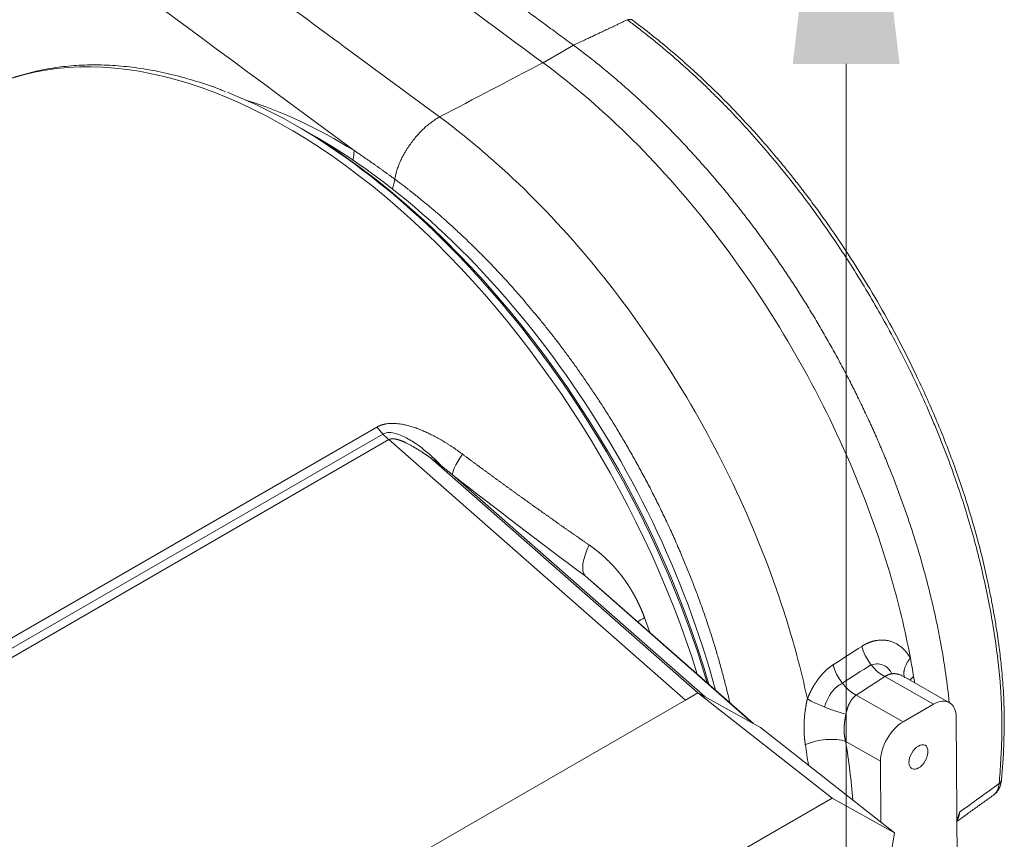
# Model space of a CAD drawing. Header units: millimetres. Extents: x -170 to 6906, y -2212 to 4257.
# Tile 78 of 256: x 2423 to 2435, y 1633 to 1644. Entities that reach past the tile are written whole.
import ezdxf

# ---------------------------------------------------------------- set-up
doc = ezdxf.new("R2010")
doc.units = ezdxf.units.MM
doc.layers.add('1轮廓实线层', color=7, linetype='Continuous', lineweight=18)
doc.layers.add('7标注层', color=4, linetype='Continuous', lineweight=13)

msp = doc.modelspace()

# ---------------------------------------------------------------- linework, layer by layer
at = {"layer": '1轮廓实线层', "color": 0}
for p, q in [((2429.844, 1643.272), (2429.447, 1643.042)), ((2433.423, 1621.655), (2433.423, 1643.027)), ((2426.474, 1642.065), (2426.234, 1642.203)), ((2419.355, 1633.695), (2427.266, 1638.263)), ((2419.432, 1633.605), (2427.343, 1638.172)), ((2427.424, 1638.098), (2419.513, 1633.53)), ((2431.313, 1634.683), (2427.424, 1638.098)), ((2427.969, 1637.859), (2431.477, 1634.778)), ((2428.257, 1637.637), (2431.571, 1634.727)), ((2432.195, 1634.38), (2429.998, 1636.31)), ((2432.207, 1634.374), (2430.094, 1636.229)), ((2434.568, 1634.627), (2433.931, 1634.99)), ((2434.779, 1634.648), (2434.169, 1634.995)), ((2431.478, 1634.779), (2431.313, 1634.683)), ((2432.297, 1634.324), (2431.478, 1634.779)), ((2433.24, 1633.397), (2431.478, 1634.779)), ((2433.555, 1634.748), (2434.17, 1634.397)), ((2423.69, 1630.282), (2431.313, 1634.683)), ((2434.568, 1634.627), (2434.17, 1634.397)), ((2434.884, 1631.689), (2434.868, 1634.454)), ((2434.059, 1632.942), (2432.297, 1634.324)), ((2433.874, 1633.879), (2433.417, 1634.14)), ((2433.874, 1633.879), (2433.878, 1633.084)), ((2433.24, 1633.397), (2425.285, 1628.804)), ((2434.059, 1632.942), (2433.24, 1633.397)), ((2433.529, 1629.835), (2434.059, 1632.942))]:
    msp.add_line(p, q, dxfattribs=at)
for centre, major_axis, ratio, start_param, end_param in [((2426.093, 1635.415), (4.148, -7.185), 0.57735, 1.197062, 3.076814), ((2426.234, 1635.496), (-4.107, 7.114), 0.57735, 5.320304, 5.658713), ((2426.772, 1635.807), (-3.797, 6.576), 0.57735, 5.461548, 5.725588), ((2426.175, 1635.463), (-4.148, 7.185), 0.57735, 4.317139, 5.492874), ((2426.474, 1635.635), (-3.938, 6.82), 0.57735, 4.276117, 5.497706), ((2426.469, 1641.604), (-0.37, -0.598), 0.556053, 2.160359, 2.373669), ((2426.234, 1635.496), (-4.107, 7.114), 0.57735, 4.3093, 5.320304), ((2427.006, 1641.242), (-0.417, -0.566), 0.493451, 2.160877, 2.387981), ((2427.529, 1638.598), (0.352, -0.609), 0.57735, 4.940934, 5.285594), ((2428.694, 1638.184), (-0.433, -0.554), 0.124363, 5.327429, 6.194389), ((2430.167, 1637.473), (7.803, -5.877), 0.105698, 4.545343, 4.770225), ((2430.435, 1636.857), (-0.42, -0.564), 0.368408, 5.220546, 6.188395), ((2431.205, 1635.809), (-0.658, -0.247), 0.18767, 5.346321, 5.547216), ((2433.929, 1635.336), (0.228, -0.355), 0.608452, 4.202076, 5.475377), ((2433.553, 1635.093), (0.228, -0.355), 0.608188, 4.201307, 5.475643), ((2434.646, 1634.922), (-0.416, -0.068), 0.448009, 5.581887, 5.825457), ((2434.57, 1634.281), (0.209, 0.367), 0.581089, 5.494517, 7.065314), ((2433.216, 1634.634), (0.395, -0.148), 0.159493, 3.904052, 5.315166), ((2434.172, 1634.052), (0.209, 0.367), 0.581089, 0.782128, 2.352925), ((2433.119, 1633.968), (0.416, 0.067), 0.449397, 0.70271, 2.08489), ((2435.321, 1633.649), (0.14, -0.013), 0.645345, 5.662418, 6.283624)]:
    msp.add_ellipse(centre, major_axis=major_axis, ratio=ratio, start_param=start_param, end_param=end_param, dxfattribs=at)
msp.add_ellipse((2434.372, 1633.936), major_axis=(0.087, 0.153), ratio=0.581089, dxfattribs=at)
for points, knots in [([(2407.19, 1660.617), (2409.059, 1659.095), (2411.856, 1656.864), (2415.599, 1653.953), (2418.416, 1651.795), (2420.773, 1650.012), (2422.666, 1648.592), (2424.091, 1647.528), (2425.52, 1646.466), (2426.715, 1645.58), (2427.674, 1644.871), (2428.275, 1644.427), (2428.757, 1644.072), (2429.119, 1643.805), (2429.421, 1643.583), (2429.633, 1643.427), (2429.753, 1643.339), (2429.816, 1643.292), (2429.844, 1643.272)], [0, 0, 0, 0, 0.25, 0.375, 0.5, 0.625, 0.6875, 0.75, 0.8125, 0.875, 0.90625, 0.9375, 0.953125, 0.96875, 0.984375, 0.992187, 0.996094, 1, 1, 1, 1]), ([(2429.446, 1643.042), (2428.972, 1643.391), (2428.499, 1643.74), (2427.788, 1644.264), (2427.551, 1644.439), (2427.077, 1644.789), (2426.841, 1644.964), (2426.13, 1645.489), (2425.657, 1645.84), (2424.71, 1646.543), (2424.236, 1646.895), (2422.816, 1647.953), (2421.87, 1648.66), (2420.451, 1649.727), (2419.978, 1650.084), (2419.033, 1650.799), (2418.56, 1651.157), (2417.616, 1651.876), (2417.144, 1652.237), (2416.2, 1652.96), (2415.728, 1653.323), (2414.785, 1654.051), (2414.313, 1654.416), (2413.37, 1655.149), (2412.899, 1655.517), (2411.957, 1656.254), (2411.486, 1656.625), (2410.545, 1657.368), (2410.074, 1657.742), (2409.135, 1658.492), (2408.666, 1658.868), (2407.963, 1659.436), (2407.729, 1659.626), (2407.377, 1659.911), (2407.26, 1660.006), (2407.026, 1660.196), (2406.909, 1660.292), (2406.791, 1660.387)], [0, 0, 0, 0, 0.0625, 0.0625, 0.09375, 0.09375, 0.125, 0.125, 0.1875, 0.1875, 0.25, 0.25, 0.375, 0.375, 0.4375, 0.4375, 0.5, 0.5, 0.5625, 0.5625, 0.625, 0.625, 0.6875, 0.6875, 0.75, 0.75, 0.8125, 0.8125, 0.875, 0.875, 0.9375, 0.9375, 0.96875, 0.96875, 0.984375, 0.984375, 1, 1, 1, 1]), ([(2421.049, 1647.548), (2421.377, 1647.303), (2421.705, 1647.058), (2423.345, 1645.835), (2424.657, 1644.861), (2426.676, 1643.37), (2427.383, 1642.85), (2428.089, 1642.33)], [0, 0, 0, 0, 0.139842, 0.139842, 0.699215, 0.699215, 1, 1, 1, 1]), ([(2429.844, 1643.272), (2429.87, 1643.283), (2429.918, 1643.306), (2429.987, 1643.338), (2430.049, 1643.367), (2430.105, 1643.393), (2430.154, 1643.416), (2430.201, 1643.438), (2430.246, 1643.46), (2430.294, 1643.482), (2430.339, 1643.504), (2430.384, 1643.525), (2430.427, 1643.546), (2430.469, 1643.566), (2430.51, 1643.585), (2430.537, 1643.598), (2430.55, 1643.605)], [0, 0, 0, 0, 0.106508, 0.203746, 0.291712, 0.370408, 0.439834, 0.499988, 0.568408, 0.635136, 0.700174, 0.76352, 0.825176, 0.885141, 0.943416, 1, 1, 1, 1]), ([(2430.55, 1643.605), (2430.561, 1643.596), (2430.572, 1643.588), (2430.595, 1643.571), (2430.629, 1643.546), (2430.707, 1643.487), (2430.863, 1643.365), (2431.174, 1643.11), (2431.438, 1642.87), (2431.656, 1642.659), (2431.7, 1642.616), (2431.786, 1642.529), (2431.829, 1642.486), (2431.957, 1642.354), (2432.041, 1642.264), (2432.29, 1641.99), (2432.452, 1641.801), (2432.768, 1641.41), (2432.922, 1641.209), (2433.146, 1640.896), (2433.219, 1640.79), (2433.328, 1640.629), (2433.364, 1640.575), (2433.435, 1640.466), (2433.47, 1640.412), (2433.643, 1640.139), (2433.775, 1639.918), (2434.026, 1639.469), (2434.145, 1639.242), (2434.37, 1638.781), (2434.476, 1638.547), (2434.6, 1638.252), (2434.625, 1638.193), (2434.672, 1638.074), (2434.696, 1638.015), (2434.764, 1637.838), (2434.807, 1637.721), (2434.931, 1637.368), (2435.006, 1637.133), (2435.138, 1636.665), (2435.196, 1636.432), (2435.272, 1636.084), (2435.295, 1635.968), (2435.337, 1635.737), (2435.356, 1635.622), (2435.408, 1635.283), (2435.433, 1635.062), (2435.456, 1634.735), (2435.461, 1634.627), (2435.467, 1634.413), (2435.467, 1634.306), (2435.463, 1634.096), (2435.458, 1633.992), (2435.446, 1633.786), (2435.439, 1633.686), (2435.43, 1633.586)], [0, 0, 0, 0, 0.003906, 0.003906, 0.007813, 0.015625, 0.03125, 0.0625, 0.125, 0.125, 0.140625, 0.140625, 0.15625, 0.15625, 0.1875, 0.1875, 0.25, 0.25, 0.3125, 0.3125, 0.34375, 0.34375, 0.359375, 0.359375, 0.375, 0.375, 0.4375, 0.4375, 0.5, 0.5, 0.5625, 0.5625, 0.578125, 0.578125, 0.59375, 0.59375, 0.625, 0.625, 0.6875, 0.6875, 0.75, 0.75, 0.78125, 0.78125, 0.8125, 0.8125, 0.875, 0.875, 0.90625, 0.90625, 0.9375, 0.9375, 0.96875, 0.96875, 1, 1, 1, 1]), ([(2430.613, 1643.604), (2430.611, 1643.605), (2430.609, 1643.606), (2430.604, 1643.608), (2430.6, 1643.61), (2430.592, 1643.611), (2430.587, 1643.611), (2430.578, 1643.61), (2430.573, 1643.609), (2430.564, 1643.606), (2430.559, 1643.604), (2430.554, 1643.602)], [0, 0, 0, 0, 0.108357, 0.108357, 0.331268, 0.331268, 0.554178, 0.554178, 0.777089, 0.777089, 1, 1, 1, 1]), ([(2435.461, 1633.637), (2435.475, 1633.783), (2435.493, 1634.061), (2435.5, 1634.469), (2435.487, 1634.821), (2435.462, 1635.115), (2435.435, 1635.348), (2435.407, 1635.545), (2435.376, 1635.74), (2435.335, 1635.968), (2435.281, 1636.238), (2435.188, 1636.645), (2435.045, 1637.167), (2434.838, 1637.78), (2434.605, 1638.372), (2434.362, 1638.911), (2434.115, 1639.405), (2433.866, 1639.857), (2433.595, 1640.309), (2433.308, 1640.748), (2433.064, 1641.092), (2432.878, 1641.34), (2432.752, 1641.502), (2432.63, 1641.655), (2432.491, 1641.822), (2432.316, 1642.027), (2432.088, 1642.28), (2431.803, 1642.577), (2431.46, 1642.908), (2431.057, 1643.262), (2430.768, 1643.49), (2430.613, 1643.604)], [0, 0, 0, 0, 0.04624, 0.086281, 0.120247, 0.148155, 0.170032, 0.185876, 0.203328, 0.224126, 0.248651, 0.276796, 0.334005, 0.388232, 0.440445, 0.492367, 0.533657, 0.575404, 0.618195, 0.662212, 0.703454, 0.721829, 0.738741, 0.754208, 0.770629, 0.793124, 0.821911, 0.857117, 0.898776, 0.94638, 1, 1, 1, 1]), ([(2429.844, 1643.272), (2429.894, 1643.235), (2429.994, 1643.16), (2430.143, 1643.043), (2430.242, 1642.963), (2430.34, 1642.881), (2430.389, 1642.84), (2430.487, 1642.755), (2430.536, 1642.712), (2430.609, 1642.647), (2430.633, 1642.625), (2430.682, 1642.581), (2430.706, 1642.559), (2430.778, 1642.491), (2430.874, 1642.401), (2430.969, 1642.308), (2431.063, 1642.215), (2431.157, 1642.12), (2431.296, 1641.974), (2431.388, 1641.875), (2431.479, 1641.775), (2431.524, 1641.725), (2431.659, 1641.571), (2431.748, 1641.467), (2431.88, 1641.307), (2431.924, 1641.253), (2432.011, 1641.144), (2432.054, 1641.089), (2432.14, 1640.978), (2432.225, 1640.866), (2432.349, 1640.697), (2432.431, 1640.583), (2432.511, 1640.468), (2432.551, 1640.41), (2432.63, 1640.294), (2432.708, 1640.177), (2432.822, 1640), (2432.897, 1639.881), (2432.952, 1639.791), (2432.97, 1639.761), (2433.007, 1639.701), (2433.025, 1639.67), (2433.079, 1639.579), (2433.114, 1639.519), (2433.184, 1639.396), (2433.219, 1639.335), (2433.288, 1639.211), (2433.321, 1639.149), (2433.388, 1639.024), (2433.421, 1638.961), (2433.47, 1638.867), (2433.494, 1638.819), (2433.518, 1638.772), (2433.534, 1638.74), (2433.542, 1638.724), (2433.582, 1638.644), (2433.644, 1638.517), (2433.703, 1638.389), (2433.762, 1638.262), (2433.791, 1638.198), (2433.847, 1638.07), (2433.902, 1637.942), (2433.955, 1637.814), (2434.032, 1637.622), (2434.082, 1637.493), (2434.176, 1637.237), (2434.221, 1637.108), (2434.285, 1636.915), (2434.306, 1636.85), (2434.346, 1636.721), (2434.366, 1636.657), (2434.404, 1636.528), (2434.422, 1636.463), (2434.449, 1636.366), (2434.463, 1636.318), (2434.475, 1636.269), (2434.484, 1636.237), (2434.488, 1636.221), (2434.509, 1636.14), (2434.525, 1636.076), (2434.556, 1635.948), (2434.571, 1635.884), (2434.599, 1635.756), (2434.626, 1635.63), (2434.65, 1635.504), (2434.685, 1635.316), (2434.705, 1635.191), (2434.741, 1634.945), (2434.757, 1634.822), (2434.771, 1634.684), (2434.773, 1634.667), (2434.775, 1634.651)], [0, 0, 0, 0, 0.019891, 0.039782, 0.059673, 0.059673, 0.079564, 0.079564, 0.099455, 0.099455, 0.1094, 0.1094, 0.119346, 0.119346, 0.139237, 0.159128, 0.159128, 0.179019, 0.19891, 0.218801, 0.218801, 0.238692, 0.238692, 0.278474, 0.278474, 0.298365, 0.298365, 0.318256, 0.318256, 0.338147, 0.358038, 0.377929, 0.377929, 0.39782, 0.39782, 0.417711, 0.437602, 0.457493, 0.457493, 0.467438, 0.467438, 0.477384, 0.477384, 0.497275, 0.497275, 0.517166, 0.517166, 0.537057, 0.537057, 0.556948, 0.556948, 0.566893, 0.571866, 0.571866, 0.576839, 0.576839, 0.59673, 0.616621, 0.616621, 0.636512, 0.636512, 0.656403, 0.676294, 0.676294, 0.716076, 0.716076, 0.755858, 0.755858, 0.775749, 0.775749, 0.79564, 0.79564, 0.815531, 0.815531, 0.825476, 0.830449, 0.830449, 0.835422, 0.835422, 0.855313, 0.855313, 0.875204, 0.875204, 0.895095, 0.914986, 0.914986, 0.954768, 0.954768, 0.99455, 0.99455, 1, 1, 1, 1]), ([(2425.28, 1642.663), (2425.257, 1642.672), (2425.13, 1642.724), (2424.899, 1642.8), (2424.588, 1642.887), (2424.282, 1642.952), (2423.98, 1642.994), (2423.685, 1643.015), (2423.396, 1643.014), (2423.115, 1642.99), (2422.843, 1642.945), (2422.581, 1642.878), (2422.38, 1642.811), (2422.271, 1642.761), (2422.241, 1642.747)], [0, 0, 0, 0, 0.020649, 0.116278, 0.211821, 0.307224, 0.402423, 0.497346, 0.591926, 0.686104, 0.779843, 0.873139, 0.966026, 1, 1, 1, 1]), ([(2434.266, 1635.232), (2434.198, 1635.595), (2433.985, 1636.477), (2433.467, 1637.891), (2432.687, 1639.409), (2431.73, 1640.822), (2430.636, 1642.067), (2429.847, 1642.747), (2429.446, 1643.042)], [0, 0, 0, 0, 0.12612, 0.300907, 0.475694, 0.650481, 0.825268, 1, 1, 1, 1]), ([(2428.089, 1642.33), (2428.492, 1642.033), (2429.287, 1641.349), (2430.392, 1640.095), (2431.361, 1638.668), (2432.153, 1637.132), (2432.647, 1635.788), (2432.853, 1634.981), (2432.914, 1634.698)], [0, 0, 0, 0, 0.180162, 0.360325, 0.540487, 0.72065, 0.900812, 1, 1, 1, 1]), ([(2426.966, 1641.891), (2426.972, 1641.887), (2426.983, 1641.88), (2426.996, 1641.871), (2427.006, 1641.864), (2427.013, 1641.859), (2427.022, 1641.853), (2427.037, 1641.843), (2427.056, 1641.83), (2427.078, 1641.815), (2427.115, 1641.789), (2427.167, 1641.753), (2427.222, 1641.715), (2427.264, 1641.685), (2427.294, 1641.664), (2427.323, 1641.643), (2427.353, 1641.621), (2427.383, 1641.6), (2427.412, 1641.579), (2427.442, 1641.557), (2427.471, 1641.536), (2427.491, 1641.521), (2427.501, 1641.514)], [0, 0, 0, 0, 0.031376, 0.062495, 0.071741, 0.085239, 0.102989, 0.124992, 0.166679, 0.208345, 0.249992, 0.375139, 0.500002, 0.555905, 0.611721, 0.667448, 0.723089, 0.778643, 0.83411, 0.889492, 0.944788, 1, 1, 1, 1]), ([(2427.501, 1641.514), (2427.503, 1641.513), (2427.507, 1641.509), (2427.515, 1641.503), (2427.526, 1641.495), (2427.539, 1641.485), (2427.555, 1641.474), (2427.574, 1641.46), (2427.595, 1641.444), (2427.618, 1641.426), (2427.644, 1641.406), (2427.673, 1641.384), (2427.704, 1641.36), (2427.738, 1641.333), (2427.774, 1641.305), (2427.813, 1641.274), (2427.854, 1641.24), (2427.897, 1641.205), (2427.943, 1641.167), (2427.991, 1641.126), (2428.042, 1641.083), (2428.095, 1641.037), (2428.15, 1640.988), (2428.208, 1640.937), (2428.268, 1640.883), (2428.33, 1640.825), (2428.395, 1640.765), (2428.461, 1640.702), (2428.53, 1640.635), (2428.601, 1640.565), (2428.674, 1640.492), (2428.749, 1640.415), (2428.826, 1640.334), (2428.905, 1640.249), (2428.986, 1640.161), (2429.069, 1640.068), (2429.154, 1639.972), (2429.24, 1639.872), (2429.328, 1639.767), (2429.417, 1639.659), (2429.507, 1639.546), (2429.599, 1639.43), (2429.691, 1639.309), (2429.783, 1639.184), (2429.877, 1639.055), (2429.971, 1638.921), (2430.066, 1638.783), (2430.161, 1638.641), (2430.256, 1638.494), (2430.352, 1638.342), (2430.448, 1638.185), (2430.543, 1638.023), (2430.638, 1637.856), (2430.733, 1637.685), (2430.827, 1637.509), (2430.919, 1637.329), (2431.009, 1637.145), (2431.098, 1636.958), (2431.185, 1636.766), (2431.265, 1636.581), (2431.339, 1636.404), (2431.406, 1636.235), (2431.471, 1636.065), (2431.533, 1635.895), (2431.592, 1635.725), (2431.648, 1635.554), (2431.701, 1635.384), (2431.751, 1635.214), (2431.798, 1635.044), (2431.842, 1634.876), (2431.874, 1634.745), (2431.892, 1634.67), (2431.896, 1634.651)], [0, 0, 0, 0, 0.000921, 0.00227, 0.004047, 0.006253, 0.008887, 0.011948, 0.015435, 0.019348, 0.023685, 0.028446, 0.033629, 0.039235, 0.045262, 0.05171, 0.058578, 0.065864, 0.07357, 0.081694, 0.090236, 0.099196, 0.108574, 0.118371, 0.128588, 0.139224, 0.150282, 0.161763, 0.17367, 0.186005, 0.19877, 0.211971, 0.22562, 0.239728, 0.254289, 0.269297, 0.284745, 0.300622, 0.316919, 0.333623, 0.350716, 0.368198, 0.386074, 0.404348, 0.423029, 0.442122, 0.461637, 0.481584, 0.501974, 0.52282, 0.544136, 0.565938, 0.588211, 0.610921, 0.63404, 0.65754, 0.681388, 0.705588, 0.730185, 0.755197, 0.776667, 0.798159, 0.819707, 0.841322, 0.862983, 0.884666, 0.906349, 0.928005, 0.949599, 0.971141, 0.992643, 1, 1, 1, 1]), ([(2427.266, 1638.263), (2427.267, 1638.263), (2427.269, 1638.264), (2427.271, 1638.266), (2427.274, 1638.267), (2427.277, 1638.269), (2427.28, 1638.27), (2427.283, 1638.272), (2427.286, 1638.273), (2427.289, 1638.275), (2427.292, 1638.276), (2427.295, 1638.278), (2427.298, 1638.279), (2427.301, 1638.28), (2427.304, 1638.281), (2427.307, 1638.283), (2427.31, 1638.284), (2427.313, 1638.285), (2427.317, 1638.286), (2427.32, 1638.287), (2427.323, 1638.289), (2427.326, 1638.29), (2427.329, 1638.291), (2427.333, 1638.292), (2427.336, 1638.293), (2427.339, 1638.294), (2427.343, 1638.295), (2427.346, 1638.296), (2427.349, 1638.297), (2427.353, 1638.298), (2427.356, 1638.298), (2427.36, 1638.299), (2427.363, 1638.3), (2427.367, 1638.301), (2427.37, 1638.302), (2427.374, 1638.302), (2427.377, 1638.303), (2427.381, 1638.304), (2427.385, 1638.304), (2427.388, 1638.305), (2427.392, 1638.305), (2427.406, 1638.308), (2427.43, 1638.31), (2427.466, 1638.312), (2427.503, 1638.311), (2427.538, 1638.308), (2427.569, 1638.304), (2427.596, 1638.3), (2427.624, 1638.294), (2427.653, 1638.288), (2427.683, 1638.28), (2427.713, 1638.271), (2427.744, 1638.262), (2427.775, 1638.251), (2427.807, 1638.239), (2427.839, 1638.227), (2427.871, 1638.214), (2427.902, 1638.2), (2427.933, 1638.186), (2427.964, 1638.171), (2427.996, 1638.155), (2428.027, 1638.139), (2428.059, 1638.122), (2428.091, 1638.104), (2428.118, 1638.089), (2428.139, 1638.076), (2428.155, 1638.067), (2428.171, 1638.057), (2428.187, 1638.047), (2428.203, 1638.036), (2428.219, 1638.026), (2428.236, 1638.015), (2428.252, 1638.004), (2428.269, 1637.993), (2428.286, 1637.982), (2428.303, 1637.97), (2428.32, 1637.958), (2428.337, 1637.946), (2428.354, 1637.933), (2428.371, 1637.921), (2428.383, 1637.912), (2428.388, 1637.908)], [0, 0, 0, 0, 0.003047, 0.006096, 0.009147, 0.0122, 0.015255, 0.018313, 0.021374, 0.024438, 0.027505, 0.030576, 0.033651, 0.036729, 0.039812, 0.042899, 0.045991, 0.049088, 0.052191, 0.055298, 0.058411, 0.061531, 0.064656, 0.067787, 0.070925, 0.07407, 0.077222, 0.080381, 0.083547, 0.086721, 0.089903, 0.093093, 0.096291, 0.099498, 0.102713, 0.105938, 0.109171, 0.112414, 0.115666, 0.118927, 0.122199, 0.125481, 0.155779, 0.186636, 0.218187, 0.250558, 0.273014, 0.295989, 0.319513, 0.34361, 0.368306, 0.393623, 0.419582, 0.446202, 0.473502, 0.501498, 0.528021, 0.554816, 0.581893, 0.60926, 0.636926, 0.6649, 0.693191, 0.721805, 0.750752, 0.765106, 0.779619, 0.794294, 0.809129, 0.824127, 0.839287, 0.854611, 0.870099, 0.885753, 0.901572, 0.917557, 0.933709, 0.950029, 0.966517, 0.983174, 1, 1, 1, 1]), ([(2427.344, 1638.172), (2427.37, 1638.185), (2427.401, 1638.192), (2427.486, 1638.19), (2427.542, 1638.172), (2427.647, 1638.126), (2427.698, 1638.097), (2427.844, 1638.002), (2427.935, 1637.927), (2428.052, 1637.815), (2428.084, 1637.784), (2428.114, 1637.751)], [0, 0, 0, 0, 0.112151, 0.112151, 0.298256, 0.298256, 0.48436, 0.48436, 0.85657, 0.85657, 1, 1, 1, 1]), ([(2428.257, 1637.637), (2428.254, 1637.639), (2428.247, 1637.645), (2428.237, 1637.653), (2428.227, 1637.661), (2428.217, 1637.67), (2428.207, 1637.678), (2428.197, 1637.685), (2428.188, 1637.693), (2428.178, 1637.701), (2428.168, 1637.709), (2428.159, 1637.716), (2428.149, 1637.724), (2428.14, 1637.731), (2428.131, 1637.738), (2428.121, 1637.745), (2428.112, 1637.752), (2428.103, 1637.759), (2428.094, 1637.766), (2428.085, 1637.773), (2428.076, 1637.78), (2428.068, 1637.787), (2428.059, 1637.793), (2428.05, 1637.8), (2428.042, 1637.806), (2428.033, 1637.812), (2428.025, 1637.819), (2428.016, 1637.825), (2428.008, 1637.831), (2428, 1637.837), (2427.992, 1637.843), (2427.984, 1637.848), (2427.976, 1637.854), (2427.968, 1637.86), (2427.96, 1637.865), (2427.952, 1637.871), (2427.945, 1637.876), (2427.937, 1637.881), (2427.93, 1637.887), (2427.922, 1637.892), (2427.915, 1637.897), (2427.908, 1637.902), (2427.9, 1637.907), (2427.893, 1637.911), (2427.886, 1637.916), (2427.879, 1637.921), (2427.872, 1637.925), (2427.852, 1637.939), (2427.819, 1637.96), (2427.773, 1637.988), (2427.73, 1638.013), (2427.69, 1638.035), (2427.662, 1638.049), (2427.645, 1638.057), (2427.639, 1638.06), (2427.633, 1638.063), (2427.626, 1638.066), (2427.62, 1638.069), (2427.614, 1638.072), (2427.608, 1638.074), (2427.602, 1638.077), (2427.596, 1638.079), (2427.59, 1638.082), (2427.584, 1638.084), (2427.579, 1638.086), (2427.573, 1638.088), (2427.567, 1638.09), (2427.562, 1638.092), (2427.557, 1638.094), (2427.551, 1638.095), (2427.546, 1638.097), (2427.541, 1638.098), (2427.536, 1638.1), (2427.531, 1638.101), (2427.527, 1638.102), (2427.522, 1638.103), (2427.517, 1638.104), (2427.513, 1638.105), (2427.508, 1638.106), (2427.504, 1638.107), (2427.499, 1638.107), (2427.495, 1638.108), (2427.491, 1638.109), (2427.487, 1638.109), (2427.483, 1638.109), (2427.479, 1638.109), (2427.475, 1638.11), (2427.471, 1638.11), (2427.468, 1638.109), (2427.464, 1638.109), (2427.461, 1638.109), (2427.457, 1638.109), (2427.454, 1638.108), (2427.451, 1638.108), (2427.448, 1638.107), (2427.445, 1638.106), (2427.442, 1638.106), (2427.439, 1638.105), (2427.436, 1638.104), (2427.434, 1638.103), (2427.431, 1638.102), (2427.429, 1638.1), (2427.426, 1638.099), (2427.425, 1638.098), (2427.424, 1638.098)], [0, 0, 0, 0, 0.013464, 0.026811, 0.040043, 0.053158, 0.066156, 0.079039, 0.091805, 0.104455, 0.116989, 0.129407, 0.141708, 0.153894, 0.165963, 0.177916, 0.189753, 0.201474, 0.213079, 0.224567, 0.23594, 0.247197, 0.258338, 0.269363, 0.280272, 0.291065, 0.301742, 0.312304, 0.322749, 0.333079, 0.343293, 0.353391, 0.363374, 0.373241, 0.382992, 0.392628, 0.402148, 0.411553, 0.420842, 0.430016, 0.439074, 0.448017, 0.456845, 0.465557, 0.474154, 0.482636, 0.491003, 0.499255, 0.557514, 0.611631, 0.661634, 0.70756, 0.749458, 0.756809, 0.764045, 0.771164, 0.778167, 0.785056, 0.79183, 0.798491, 0.805038, 0.811474, 0.817797, 0.82401, 0.830113, 0.836107, 0.841993, 0.847772, 0.853444, 0.859012, 0.864476, 0.869837, 0.875097, 0.880256, 0.885317, 0.890282, 0.89515, 0.899926, 0.904609, 0.909203, 0.913708, 0.918128, 0.922465, 0.926721, 0.930899, 0.935001, 0.93903, 0.94299, 0.946884, 0.950714, 0.954485, 0.9582, 0.961863, 0.965479, 0.969051, 0.972583, 0.976081, 0.979549, 0.982992, 0.986414, 0.989821, 0.993218, 0.996609, 1, 1, 1, 1]), ([(2428.388, 1637.908), (2428.393, 1637.905), (2428.402, 1637.898), (2428.415, 1637.888), (2428.428, 1637.878), (2428.442, 1637.868), (2428.455, 1637.859), (2428.468, 1637.849), (2428.482, 1637.839), (2428.495, 1637.829), (2428.509, 1637.819), (2428.522, 1637.809), (2428.536, 1637.799), (2428.549, 1637.789), (2428.562, 1637.779), (2428.576, 1637.769), (2428.589, 1637.759), (2428.603, 1637.749), (2428.616, 1637.739), (2428.63, 1637.729), (2428.643, 1637.719), (2428.657, 1637.71), (2428.671, 1637.7), (2428.684, 1637.69), (2428.698, 1637.68), (2428.711, 1637.67), (2428.725, 1637.66), (2428.739, 1637.65), (2428.752, 1637.64), (2428.766, 1637.63), (2428.779, 1637.62), (2428.793, 1637.61), (2428.807, 1637.6), (2428.82, 1637.59), (2428.834, 1637.58), (2428.848, 1637.57), (2428.862, 1637.56), (2428.875, 1637.55), (2428.889, 1637.54), (2428.903, 1637.53), (2428.917, 1637.52), (2428.93, 1637.51), (2428.944, 1637.5), (2428.958, 1637.49), (2428.972, 1637.48), (2428.986, 1637.47), (2428.999, 1637.46), (2429.013, 1637.45), (2429.027, 1637.44), (2429.041, 1637.43), (2429.055, 1637.42), (2429.069, 1637.41), (2429.083, 1637.4), (2429.096, 1637.39), (2429.11, 1637.38), (2429.124, 1637.37), (2429.138, 1637.36), (2429.152, 1637.35), (2429.166, 1637.34), (2429.18, 1637.33), (2429.194, 1637.32), (2429.208, 1637.31), (2429.222, 1637.3), (2429.236, 1637.29), (2429.25, 1637.28), (2429.264, 1637.27), (2429.278, 1637.26), (2429.292, 1637.249), (2429.306, 1637.239), (2429.32, 1637.229), (2429.334, 1637.219), (2429.348, 1637.209), (2429.363, 1637.199), (2429.377, 1637.189), (2429.391, 1637.179), (2429.405, 1637.169), (2429.419, 1637.159), (2429.433, 1637.149), (2429.447, 1637.139), (2429.461, 1637.129), (2429.476, 1637.119), (2429.49, 1637.109), (2429.504, 1637.099), (2429.518, 1637.089), (2429.532, 1637.079), (2429.547, 1637.069), (2429.561, 1637.059), (2429.575, 1637.049), (2429.589, 1637.039), (2429.604, 1637.029), (2429.618, 1637.018), (2429.632, 1637.008), (2429.646, 1636.998), (2429.661, 1636.988), (2429.675, 1636.978), (2429.689, 1636.968), (2429.704, 1636.958), (2429.718, 1636.948), (2429.732, 1636.938), (2429.747, 1636.928), (2429.761, 1636.918), (2429.775, 1636.908), (2429.79, 1636.898), (2429.804, 1636.888), (2429.818, 1636.878), (2429.833, 1636.868), (2429.847, 1636.858), (2429.862, 1636.848), (2429.876, 1636.838), (2429.89, 1636.828), (2429.905, 1636.818), (2429.919, 1636.808), (2429.934, 1636.797), (2429.948, 1636.787), (2429.963, 1636.777), (2429.977, 1636.767), (2429.992, 1636.757), (2430.006, 1636.747), (2430.02, 1636.737), (2430.035, 1636.727), (2430.045, 1636.721), (2430.049, 1636.717)], [0, 0, 0, 0, 0.007872, 0.015753, 0.023642, 0.031539, 0.039445, 0.047359, 0.055282, 0.063213, 0.071152, 0.0791, 0.087057, 0.095021, 0.102995, 0.110977, 0.118968, 0.126967, 0.134975, 0.142991, 0.151016, 0.15905, 0.167092, 0.175144, 0.183203, 0.191272, 0.199349, 0.207435, 0.21553, 0.223634, 0.231747, 0.239868, 0.247998, 0.256137, 0.264285, 0.272442, 0.280608, 0.288782, 0.296966, 0.305159, 0.31336, 0.321571, 0.329791, 0.338019, 0.346257, 0.354504, 0.36276, 0.371025, 0.379299, 0.387582, 0.395875, 0.404176, 0.412487, 0.420807, 0.429136, 0.437475, 0.445823, 0.454179, 0.462546, 0.470921, 0.479306, 0.4877, 0.496104, 0.504517, 0.512939, 0.521371, 0.529812, 0.538262, 0.546722, 0.555191, 0.56367, 0.572158, 0.580656, 0.589163, 0.59768, 0.606207, 0.614743, 0.623288, 0.631843, 0.640408, 0.648982, 0.657566, 0.66616, 0.674763, 0.683376, 0.691998, 0.700631, 0.709273, 0.717924, 0.726586, 0.735257, 0.743938, 0.752629, 0.761329, 0.77004, 0.77876, 0.78749, 0.79623, 0.80498, 0.81374, 0.822509, 0.831289, 0.840078, 0.848878, 0.857687, 0.866506, 0.875335, 0.884175, 0.893024, 0.901883, 0.910752, 0.919632, 0.928521, 0.937421, 0.94633, 0.95525, 0.96418, 0.973119, 0.982069, 0.99103, 1, 1, 1, 1]), ([(2430.049, 1636.717), (2430.052, 1636.716), (2430.056, 1636.713), (2430.063, 1636.708), (2430.07, 1636.703), (2430.076, 1636.698), (2430.083, 1636.694), (2430.09, 1636.689), (2430.096, 1636.684), (2430.103, 1636.679), (2430.109, 1636.674), (2430.116, 1636.669), (2430.122, 1636.664), (2430.129, 1636.659), (2430.135, 1636.654), (2430.142, 1636.649), (2430.148, 1636.644), (2430.155, 1636.639), (2430.161, 1636.634), (2430.167, 1636.629), (2430.174, 1636.624), (2430.18, 1636.619), (2430.186, 1636.613), (2430.193, 1636.608), (2430.199, 1636.603), (2430.205, 1636.598), (2430.211, 1636.592), (2430.217, 1636.587), (2430.223, 1636.582), (2430.23, 1636.576), (2430.236, 1636.571), (2430.242, 1636.566), (2430.248, 1636.56), (2430.254, 1636.555), (2430.26, 1636.549), (2430.266, 1636.544), (2430.272, 1636.538), (2430.278, 1636.532), (2430.283, 1636.527), (2430.289, 1636.521), (2430.295, 1636.516), (2430.301, 1636.51), (2430.307, 1636.504), (2430.313, 1636.498), (2430.318, 1636.493), (2430.324, 1636.487), (2430.33, 1636.481), (2430.335, 1636.475), (2430.341, 1636.469), (2430.347, 1636.463), (2430.352, 1636.458), (2430.358, 1636.452), (2430.364, 1636.446), (2430.369, 1636.44), (2430.375, 1636.434), (2430.38, 1636.428), (2430.386, 1636.421), (2430.391, 1636.415), (2430.396, 1636.409), (2430.402, 1636.403), (2430.407, 1636.397), (2430.412, 1636.391), (2430.418, 1636.385), (2430.423, 1636.378), (2430.428, 1636.372), (2430.434, 1636.366), (2430.439, 1636.359), (2430.444, 1636.353), (2430.449, 1636.347), (2430.454, 1636.34), (2430.459, 1636.334), (2430.465, 1636.327), (2430.47, 1636.321), (2430.475, 1636.314), (2430.48, 1636.308), (2430.485, 1636.301), (2430.49, 1636.295), (2430.495, 1636.288), (2430.5, 1636.282), (2430.504, 1636.275), (2430.509, 1636.268), (2430.514, 1636.261), (2430.519, 1636.255), (2430.524, 1636.248), (2430.529, 1636.241), (2430.533, 1636.234), (2430.538, 1636.228), (2430.543, 1636.221), (2430.547, 1636.214), (2430.552, 1636.207), (2430.557, 1636.2), (2430.561, 1636.193), (2430.566, 1636.186), (2430.57, 1636.179), (2430.575, 1636.172), (2430.579, 1636.165), (2430.584, 1636.158), (2430.588, 1636.151), (2430.593, 1636.144), (2430.597, 1636.136), (2430.601, 1636.129), (2430.606, 1636.122), (2430.61, 1636.115), (2430.614, 1636.107), (2430.619, 1636.1), (2430.623, 1636.093), (2430.627, 1636.085), (2430.631, 1636.078), (2430.636, 1636.071), (2430.64, 1636.063), (2430.644, 1636.056), (2430.648, 1636.048), (2430.652, 1636.041), (2430.656, 1636.033), (2430.66, 1636.026), (2430.664, 1636.018), (2430.668, 1636.011), (2430.672, 1636.003), (2430.676, 1635.995), (2430.68, 1635.988), (2430.684, 1635.98), (2430.687, 1635.972), (2430.691, 1635.964), (2430.695, 1635.957), (2430.699, 1635.949), (2430.702, 1635.941), (2430.706, 1635.933), (2430.71, 1635.925), (2430.713, 1635.917), (2430.717, 1635.909), (2430.721, 1635.902), (2430.724, 1635.894), (2430.728, 1635.886), (2430.731, 1635.877), (2430.735, 1635.869), (2430.738, 1635.861), (2430.742, 1635.853), (2430.745, 1635.845), (2430.749, 1635.837), (2430.752, 1635.829), (2430.755, 1635.821), (2430.759, 1635.812), (2430.762, 1635.804), (2430.765, 1635.796), (2430.768, 1635.787), (2430.772, 1635.779), (2430.775, 1635.771), (2430.777, 1635.765), (2430.778, 1635.762)], [0, 0, 0, 0, 0.006967, 0.013927, 0.02088, 0.027826, 0.034765, 0.041697, 0.048623, 0.055542, 0.062454, 0.06936, 0.07626, 0.083154, 0.090041, 0.096923, 0.103799, 0.110669, 0.117534, 0.124393, 0.131247, 0.138095, 0.144939, 0.151778, 0.158611, 0.16544, 0.172264, 0.179084, 0.1859, 0.192711, 0.199518, 0.20632, 0.213119, 0.219915, 0.226706, 0.233494, 0.240278, 0.247059, 0.253837, 0.260612, 0.267383, 0.274152, 0.280918, 0.287682, 0.294443, 0.301202, 0.307958, 0.314712, 0.321464, 0.328215, 0.334963, 0.34171, 0.348456, 0.3552, 0.361942, 0.368684, 0.375424, 0.382164, 0.388902, 0.39564, 0.402378, 0.409115, 0.415852, 0.422588, 0.429325, 0.436061, 0.442798, 0.449535, 0.456272, 0.46301, 0.469748, 0.476488, 0.483228, 0.489969, 0.496711, 0.503455, 0.5102, 0.516947, 0.523695, 0.530445, 0.537197, 0.54395, 0.550706, 0.557464, 0.564225, 0.570988, 0.577753, 0.584521, 0.591292, 0.598067, 0.604844, 0.611624, 0.618407, 0.625195, 0.631985, 0.638779, 0.645577, 0.652379, 0.659185, 0.665995, 0.67281, 0.679629, 0.686452, 0.69328, 0.700112, 0.70695, 0.713792, 0.72064, 0.727492, 0.73435, 0.741214, 0.748082, 0.754957, 0.761837, 0.768724, 0.775616, 0.782514, 0.789419, 0.79633, 0.803247, 0.810171, 0.817102, 0.824039, 0.830983, 0.837935, 0.844893, 0.851859, 0.858832, 0.865812, 0.8728, 0.879796, 0.886799, 0.893811, 0.90083, 0.907858, 0.914893, 0.921937, 0.92899, 0.936051, 0.94312, 0.950198, 0.957286, 0.964382, 0.971487, 0.978601, 0.985725, 0.992858, 1, 1, 1, 1]), ([(2430.094, 1636.229), (2430.09, 1636.232), (2430.082, 1636.239), (2430.069, 1636.251), (2430.054, 1636.263), (2430.04, 1636.275), (2430.025, 1636.287), (2430.012, 1636.299), (2430.002, 1636.306), (2429.998, 1636.31)], [0, 0, 0, 0, 0.103853, 0.262785, 0.417886, 0.569155, 0.716596, 0.860211, 1, 1, 1, 1]), ([(2433.629, 1635.387), (2433.63, 1635.388), (2433.633, 1635.39), (2433.636, 1635.392), (2433.64, 1635.395), (2433.644, 1635.397), (2433.648, 1635.399), (2433.652, 1635.401), (2433.655, 1635.404), (2433.659, 1635.406), (2433.663, 1635.408), (2433.667, 1635.41), (2433.671, 1635.412), (2433.674, 1635.414), (2433.678, 1635.416), (2433.682, 1635.418), (2433.686, 1635.42), (2433.69, 1635.422), (2433.694, 1635.423), (2433.697, 1635.425), (2433.701, 1635.427), (2433.705, 1635.429), (2433.709, 1635.43), (2433.713, 1635.432), (2433.717, 1635.434), (2433.721, 1635.435), (2433.725, 1635.437), (2433.728, 1635.438), (2433.732, 1635.44), (2433.736, 1635.441), (2433.74, 1635.443), (2433.744, 1635.444), (2433.748, 1635.445), (2433.752, 1635.447), (2433.756, 1635.448), (2433.76, 1635.449), (2433.764, 1635.45), (2433.768, 1635.452), (2433.772, 1635.453), (2433.776, 1635.454), (2433.779, 1635.455), (2433.783, 1635.456), (2433.787, 1635.457), (2433.791, 1635.458), (2433.795, 1635.459), (2433.799, 1635.46), (2433.803, 1635.461), (2433.821, 1635.464), (2433.853, 1635.469), (2433.898, 1635.471), (2433.942, 1635.468), (2433.985, 1635.46), (2434.027, 1635.447), (2434.068, 1635.429), (2434.107, 1635.407), (2434.133, 1635.388), (2434.149, 1635.375), (2434.155, 1635.37), (2434.161, 1635.365), (2434.167, 1635.36), (2434.173, 1635.354), (2434.178, 1635.349), (2434.184, 1635.343), (2434.189, 1635.338), (2434.195, 1635.332), (2434.2, 1635.326), (2434.205, 1635.32), (2434.21, 1635.314), (2434.215, 1635.308), (2434.22, 1635.301), (2434.225, 1635.295), (2434.23, 1635.288), (2434.235, 1635.282), (2434.24, 1635.275), (2434.244, 1635.268), (2434.249, 1635.261), (2434.253, 1635.254), (2434.258, 1635.247), (2434.262, 1635.239), (2434.265, 1635.235), (2434.266, 1635.232)], [0, 0, 0, 0, 0.005479, 0.010954, 0.016424, 0.02189, 0.027353, 0.032812, 0.038267, 0.04372, 0.04917, 0.054617, 0.060062, 0.065505, 0.070947, 0.076386, 0.081824, 0.087262, 0.092698, 0.098134, 0.103569, 0.109004, 0.11444, 0.119875, 0.125312, 0.130749, 0.136187, 0.141627, 0.147068, 0.152511, 0.157957, 0.163404, 0.168854, 0.174307, 0.179763, 0.185222, 0.190685, 0.196151, 0.201622, 0.207097, 0.212576, 0.21806, 0.223549, 0.229043, 0.234542, 0.240047, 0.245558, 0.251075, 0.314067, 0.376443, 0.438569, 0.500819, 0.56323, 0.625288, 0.687368, 0.749844, 0.760397, 0.770924, 0.78143, 0.791914, 0.802379, 0.812827, 0.82326, 0.833678, 0.844085, 0.854482, 0.86487, 0.875252, 0.88563, 0.896004, 0.906378, 0.916753, 0.92713, 0.937512, 0.9479, 0.958296, 0.968703, 0.979121, 0.989553, 1, 1, 1, 1]), ([(2432.914, 1634.698), (2432.915, 1634.699), (2432.916, 1634.703), (2432.918, 1634.708), (2432.92, 1634.713), (2432.922, 1634.718), (2432.924, 1634.723), (2432.926, 1634.727), (2432.928, 1634.732), (2432.93, 1634.737), (2432.932, 1634.742), (2432.934, 1634.747), (2432.937, 1634.752), (2432.939, 1634.757), (2432.941, 1634.761), (2432.943, 1634.766), (2432.945, 1634.771), (2432.948, 1634.776), (2432.95, 1634.781), (2432.952, 1634.785), (2432.955, 1634.79), (2432.957, 1634.795), (2432.959, 1634.799), (2432.962, 1634.804), (2432.964, 1634.809), (2432.966, 1634.813), (2432.969, 1634.818), (2432.971, 1634.822), (2432.974, 1634.827), (2432.976, 1634.832), (2432.979, 1634.836), (2432.981, 1634.841), (2432.984, 1634.845), (2432.986, 1634.85), (2432.989, 1634.854), (2432.991, 1634.858), (2432.994, 1634.863), (2432.996, 1634.867), (2432.999, 1634.872), (2433.002, 1634.876), (2433.004, 1634.88), (2433.007, 1634.885), (2433.01, 1634.889), (2433.012, 1634.893), (2433.015, 1634.898), (2433.018, 1634.902), (2433.021, 1634.906), (2433.024, 1634.91), (2433.026, 1634.915), (2433.029, 1634.919), (2433.032, 1634.923), (2433.035, 1634.927), (2433.038, 1634.931), (2433.041, 1634.936), (2433.044, 1634.94), (2433.047, 1634.944), (2433.049, 1634.948), (2433.052, 1634.952), (2433.055, 1634.956), (2433.059, 1634.961), (2433.065, 1634.968), (2433.071, 1634.976), (2433.077, 1634.984), (2433.083, 1634.991), (2433.089, 1634.999), (2433.096, 1635.007), (2433.102, 1635.014), (2433.109, 1635.021), (2433.115, 1635.028), (2433.122, 1635.035), (2433.128, 1635.042), (2433.135, 1635.049), (2433.141, 1635.055), (2433.148, 1635.062), (2433.155, 1635.068), (2433.161, 1635.075), (2433.168, 1635.081), (2433.175, 1635.087), (2433.182, 1635.093), (2433.189, 1635.099), (2433.196, 1635.104), (2433.203, 1635.11), (2433.21, 1635.115), (2433.217, 1635.121), (2433.224, 1635.126), (2433.231, 1635.131), (2433.238, 1635.136), (2433.246, 1635.141), (2433.251, 1635.144), (2433.253, 1635.146)], [0, 0, 0, 0, 0.008638, 0.017267, 0.02589, 0.034505, 0.043114, 0.051716, 0.060312, 0.068903, 0.077488, 0.086068, 0.094644, 0.103215, 0.111783, 0.120346, 0.128907, 0.137464, 0.146019, 0.154571, 0.163122, 0.171671, 0.180219, 0.188766, 0.197313, 0.205859, 0.214406, 0.222953, 0.231501, 0.24005, 0.248601, 0.257154, 0.265709, 0.274266, 0.282827, 0.291391, 0.299958, 0.30853, 0.317105, 0.325686, 0.334271, 0.342862, 0.351459, 0.360061, 0.36867, 0.377286, 0.385909, 0.394539, 0.403176, 0.411822, 0.420477, 0.42914, 0.437812, 0.446493, 0.455185, 0.463886, 0.472598, 0.48132, 0.490053, 0.498798, 0.516438, 0.534026, 0.551567, 0.569063, 0.586516, 0.603929, 0.621306, 0.638648, 0.655959, 0.673241, 0.690498, 0.707732, 0.724946, 0.742143, 0.759326, 0.776497, 0.79366, 0.810817, 0.827971, 0.845126, 0.862284, 0.879447, 0.89662, 0.913804, 0.931003, 0.948219, 0.965455, 0.982715, 1, 1, 1, 1]), ([(2433.752, 1635.142), (2433.813, 1635.166), (2433.877, 1635.163), (2433.968, 1635.109), (2434, 1635.073), (2434.024, 1635.027)], [0, 0, 0, 0, 0.577572, 0.577572, 1, 1, 1, 1]), ([(2434.169, 1634.995), (2434.169, 1634.996), (2434.16, 1635), (2434.145, 1635.008), (2434.128, 1635.015), (2434.117, 1635.018), (2434.112, 1635.02), (2434.106, 1635.021), (2434.101, 1635.023), (2434.096, 1635.024), (2434.091, 1635.025), (2434.086, 1635.026), (2434.08, 1635.027), (2434.075, 1635.027), (2434.07, 1635.028), (2434.065, 1635.028), (2434.06, 1635.029), (2434.055, 1635.029), (2434.05, 1635.029), (2434.045, 1635.029), (2434.04, 1635.029), (2434.035, 1635.028), (2434.03, 1635.028), (2434.025, 1635.027), (2434.02, 1635.027), (2434.015, 1635.026), (2434.01, 1635.025), (2434.006, 1635.024), (2434.001, 1635.023), (2433.996, 1635.022), (2433.992, 1635.02), (2433.987, 1635.019), (2433.982, 1635.017), (2433.978, 1635.015), (2433.973, 1635.014), (2433.969, 1635.012), (2433.964, 1635.01), (2433.96, 1635.008), (2433.956, 1635.005), (2433.951, 1635.003), (2433.947, 1635.001), (2433.943, 1634.998), (2433.939, 1634.996), (2433.935, 1634.993), (2433.932, 1634.991), (2433.931, 1634.99)], [0, 0, 0, 0, 0.006651, 0.104325, 0.197118, 0.218558, 0.239911, 0.261176, 0.282355, 0.303449, 0.324461, 0.34539, 0.366239, 0.387009, 0.407701, 0.428317, 0.448858, 0.469326, 0.489722, 0.510048, 0.530305, 0.550494, 0.570618, 0.590678, 0.610675, 0.630611, 0.650487, 0.670306, 0.690068, 0.709776, 0.729431, 0.749034, 0.768589, 0.788095, 0.807555, 0.82697, 0.846343, 0.865675, 0.884968, 0.904223, 0.923443, 0.942628, 0.961782, 0.980905, 1, 1, 1, 1]), ([(2433.139, 1634.592), (2433.143, 1634.606), (2433.148, 1634.62), (2433.19, 1634.738), (2433.254, 1634.828), (2433.344, 1634.886), (2433.36, 1634.894), (2433.376, 1634.9)], [0, 0, 0, 0, 0.096586, 0.096586, 0.84487, 0.84487, 1, 1, 1, 1]), ([(2433.555, 1634.748), (2433.554, 1634.747), (2433.553, 1634.746), (2433.551, 1634.745), (2433.549, 1634.743), (2433.546, 1634.742), (2433.544, 1634.74), (2433.542, 1634.738), (2433.54, 1634.736), (2433.538, 1634.735), (2433.536, 1634.733), (2433.534, 1634.731), (2433.532, 1634.729), (2433.53, 1634.727), (2433.528, 1634.725), (2433.526, 1634.723), (2433.524, 1634.721), (2433.522, 1634.719), (2433.52, 1634.717), (2433.518, 1634.715), (2433.516, 1634.713), (2433.514, 1634.711), (2433.512, 1634.709), (2433.51, 1634.707), (2433.508, 1634.704), (2433.507, 1634.702), (2433.505, 1634.7), (2433.503, 1634.697), (2433.501, 1634.695), (2433.499, 1634.693), (2433.497, 1634.69), (2433.496, 1634.688), (2433.494, 1634.685), (2433.492, 1634.683), (2433.49, 1634.68), (2433.488, 1634.678), (2433.487, 1634.675), (2433.485, 1634.672), (2433.483, 1634.67), (2433.482, 1634.667), (2433.48, 1634.664), (2433.478, 1634.661), (2433.477, 1634.658), (2433.475, 1634.656), (2433.473, 1634.653), (2433.472, 1634.65), (2433.47, 1634.647), (2433.468, 1634.643), (2433.466, 1634.639), (2433.463, 1634.634), (2433.461, 1634.628), (2433.458, 1634.623), (2433.456, 1634.617), (2433.453, 1634.611), (2433.451, 1634.605), (2433.448, 1634.599), (2433.446, 1634.593), (2433.444, 1634.586), (2433.442, 1634.58), (2433.439, 1634.573), (2433.437, 1634.566), (2433.435, 1634.56), (2433.433, 1634.552), (2433.431, 1634.545), (2433.429, 1634.538), (2433.427, 1634.53), (2433.425, 1634.523), (2433.424, 1634.515), (2433.422, 1634.507), (2433.421, 1634.502), (2433.421, 1634.499)], [0, 0, 0, 0, 0.010243, 0.020509, 0.0308, 0.041116, 0.051456, 0.061821, 0.072211, 0.082627, 0.093069, 0.103536, 0.11403, 0.12455, 0.135097, 0.14567, 0.156271, 0.166899, 0.177555, 0.188238, 0.198949, 0.209689, 0.220457, 0.231254, 0.242079, 0.252934, 0.263818, 0.274731, 0.285675, 0.296648, 0.307651, 0.318684, 0.329748, 0.340843, 0.351969, 0.363126, 0.374314, 0.385534, 0.396785, 0.408068, 0.419384, 0.430731, 0.442111, 0.453524, 0.46497, 0.476448, 0.48796, 0.499505, 0.519299, 0.53937, 0.559718, 0.580345, 0.601251, 0.622437, 0.643904, 0.665652, 0.687682, 0.709995, 0.732591, 0.755471, 0.778635, 0.802085, 0.82582, 0.849841, 0.874148, 0.898743, 0.923625, 0.948795, 0.974253, 1, 1, 1, 1]), ([(2432.888, 1634.097), (2432.887, 1634.1), (2432.887, 1634.104), (2432.886, 1634.11), (2432.885, 1634.116), (2432.884, 1634.123), (2432.883, 1634.129), (2432.882, 1634.135), (2432.881, 1634.142), (2432.88, 1634.148), (2432.88, 1634.154), (2432.879, 1634.161), (2432.878, 1634.167), (2432.878, 1634.173), (2432.877, 1634.18), (2432.876, 1634.186), (2432.876, 1634.193), (2432.875, 1634.199), (2432.875, 1634.205), (2432.874, 1634.212), (2432.874, 1634.218), (2432.873, 1634.224), (2432.873, 1634.231), (2432.872, 1634.237), (2432.872, 1634.243), (2432.872, 1634.25), (2432.871, 1634.256), (2432.871, 1634.262), (2432.871, 1634.269), (2432.871, 1634.275), (2432.871, 1634.282), (2432.87, 1634.288), (2432.87, 1634.294), (2432.87, 1634.301), (2432.87, 1634.307), (2432.87, 1634.313), (2432.87, 1634.32), (2432.87, 1634.326), (2432.87, 1634.333), (2432.87, 1634.339), (2432.87, 1634.345), (2432.87, 1634.352), (2432.871, 1634.358), (2432.871, 1634.365), (2432.871, 1634.371), (2432.871, 1634.377), (2432.871, 1634.384), (2432.872, 1634.397), (2432.873, 1634.416), (2432.875, 1634.442), (2432.877, 1634.467), (2432.88, 1634.493), (2432.883, 1634.518), (2432.885, 1634.538), (2432.887, 1634.553), (2432.889, 1634.563), (2432.89, 1634.573), (2432.892, 1634.583), (2432.893, 1634.592), (2432.895, 1634.602), (2432.896, 1634.611), (2432.898, 1634.62), (2432.899, 1634.628), (2432.901, 1634.637), (2432.903, 1634.645), (2432.904, 1634.653), (2432.906, 1634.661), (2432.907, 1634.669), (2432.909, 1634.676), (2432.911, 1634.684), (2432.912, 1634.691), (2432.914, 1634.695), (2432.914, 1634.698)], [0, 0, 0, 0, 0.011339, 0.022652, 0.033941, 0.045205, 0.056446, 0.067662, 0.078855, 0.090026, 0.101173, 0.112298, 0.123402, 0.134484, 0.145544, 0.156584, 0.167604, 0.178603, 0.189583, 0.200543, 0.211484, 0.222407, 0.233312, 0.244198, 0.255068, 0.26592, 0.276755, 0.287574, 0.298377, 0.309165, 0.319937, 0.330694, 0.341437, 0.352166, 0.362881, 0.373582, 0.384271, 0.394946, 0.40561, 0.416261, 0.426901, 0.437529, 0.448147, 0.458754, 0.46935, 0.479937, 0.490514, 0.501082, 0.543727, 0.58588, 0.627566, 0.668809, 0.70963, 0.750053, 0.766697, 0.783009, 0.79899, 0.814641, 0.829964, 0.844959, 0.859629, 0.873974, 0.887997, 0.901698, 0.91508, 0.928145, 0.940894, 0.953331, 0.965457, 0.977275, 0.988788, 1, 1, 1, 1]), ([(2433.421, 1634.499), (2433.42, 1634.498), (2433.42, 1634.496), (2433.419, 1634.492), (2433.419, 1634.489), (2433.418, 1634.485), (2433.417, 1634.481), (2433.417, 1634.478), (2433.416, 1634.474), (2433.415, 1634.47), (2433.414, 1634.465), (2433.414, 1634.461), (2433.413, 1634.457), (2433.412, 1634.452), (2433.411, 1634.448), (2433.41, 1634.443), (2433.41, 1634.438), (2433.409, 1634.433), (2433.408, 1634.428), (2433.407, 1634.423), (2433.406, 1634.418), (2433.406, 1634.412), (2433.405, 1634.407), (2433.404, 1634.401), (2433.403, 1634.395), (2433.403, 1634.39), (2433.402, 1634.384), (2433.401, 1634.378), (2433.401, 1634.371), (2433.4, 1634.365), (2433.399, 1634.359), (2433.399, 1634.352), (2433.398, 1634.345), (2433.398, 1634.339), (2433.397, 1634.332), (2433.397, 1634.325), (2433.397, 1634.316), (2433.396, 1634.306), (2433.396, 1634.295), (2433.396, 1634.283), (2433.397, 1634.272), (2433.397, 1634.262), (2433.398, 1634.251), (2433.398, 1634.241), (2433.399, 1634.231), (2433.4, 1634.221), (2433.402, 1634.212), (2433.403, 1634.203), (2433.404, 1634.194), (2433.406, 1634.186), (2433.408, 1634.177), (2433.409, 1634.169), (2433.411, 1634.162), (2433.413, 1634.154), (2433.415, 1634.147), (2433.416, 1634.142), (2433.417, 1634.14)], [0, 0, 0, 0, 0.009344, 0.018975, 0.028895, 0.039102, 0.049597, 0.06038, 0.071453, 0.082813, 0.094463, 0.106402, 0.118631, 0.131149, 0.143956, 0.157053, 0.17044, 0.184116, 0.198083, 0.21234, 0.226887, 0.241724, 0.256851, 0.272269, 0.287978, 0.303977, 0.320266, 0.336847, 0.353718, 0.37088, 0.388332, 0.406076, 0.42411, 0.442436, 0.461052, 0.47996, 0.499158, 0.531239, 0.562683, 0.593491, 0.623663, 0.653199, 0.682099, 0.710362, 0.737991, 0.764983, 0.791341, 0.817063, 0.84215, 0.866602, 0.89042, 0.913604, 0.936153, 0.958069, 0.979351, 1, 1, 1, 1]), ([(2435.365, 1633.444), (2435.379, 1633.454), (2435.404, 1633.478), (2435.433, 1633.524), (2435.453, 1633.578), (2435.459, 1633.617), (2435.461, 1633.637)], [0, 0, 0, 0, 0.26051, 0.51699, 0.76302, 1, 1, 1, 1]), ([(2435.43, 1633.586), (2435.426, 1633.545), (2435.416, 1633.511), (2435.391, 1633.467), (2435.378, 1633.454), (2435.365, 1633.444)], [0, 0, 0, 0, 0.606427, 0.606427, 1, 1, 1, 1]), ([(2434.912, 1633.213), (2434.912, 1633.212), (2434.912, 1633.21), (2434.911, 1633.207), (2434.911, 1633.204), (2434.911, 1633.201), (2434.91, 1633.199), (2434.91, 1633.196), (2434.909, 1633.193), (2434.909, 1633.19), (2434.908, 1633.188), (2434.908, 1633.185), (2434.907, 1633.182), (2434.907, 1633.179), (2434.906, 1633.177), (2434.906, 1633.174), (2434.905, 1633.171), (2434.904, 1633.169), (2434.904, 1633.166), (2434.903, 1633.163), (2434.902, 1633.161), (2434.901, 1633.158), (2434.901, 1633.155), (2434.9, 1633.153), (2434.899, 1633.15), (2434.898, 1633.148), (2434.897, 1633.145), (2434.896, 1633.143), (2434.895, 1633.14), (2434.894, 1633.138), (2434.893, 1633.135), (2434.892, 1633.133), (2434.891, 1633.13), (2434.89, 1633.128), (2434.889, 1633.125), (2434.888, 1633.123), (2434.887, 1633.121), (2434.885, 1633.118), (2434.884, 1633.116), (2434.883, 1633.114), (2434.882, 1633.112), (2434.88, 1633.109), (2434.879, 1633.107), (2434.878, 1633.105), (2434.877, 1633.105), (2434.877, 1633.104)], [0, 0, 0, 0, 0.022011, 0.044109, 0.066292, 0.088561, 0.110916, 0.133355, 0.155879, 0.178487, 0.201178, 0.223953, 0.246811, 0.269751, 0.292773, 0.315876, 0.339061, 0.362325, 0.385669, 0.409092, 0.432594, 0.456173, 0.47983, 0.503563, 0.527373, 0.551257, 0.575217, 0.59925, 0.623356, 0.647534, 0.671784, 0.696105, 0.720495, 0.744955, 0.769483, 0.794078, 0.81874, 0.843467, 0.868259, 0.893115, 0.918034, 0.943014, 0.968056, 0.993157, 1, 1, 1, 1]), ([(2434.877, 1633.108), (2434.878, 1633.109), (2434.879, 1633.114), (2434.882, 1633.123), (2434.886, 1633.136), (2434.891, 1633.15), (2434.895, 1633.164), (2434.901, 1633.179), (2434.906, 1633.196), (2434.91, 1633.207), (2434.912, 1633.213)], [0, 0, 0, 0, 0.037006, 0.150289, 0.271639, 0.401077, 0.538619, 0.684281, 0.838071, 1, 1, 1, 1])]:
    msp.add_open_spline(points, degree=3, knots=knots, dxfattribs=at)
for points, degree in [([(2426.966, 1641.891), (2424.843, 1643.455), (2422.72, 1645.026), (2420.599, 1646.612)], 3), ([(2428.089, 1642.33), (2428.541, 1642.568), (2428.993, 1642.805), (2429.446, 1643.043)], 3), ([(2430.778, 1635.762), (2430.802, 1635.698), (2430.825, 1635.635), (2430.848, 1635.571)], 3), ([(2433.253, 1635.146), (2433.378, 1635.226), (2433.504, 1635.307), (2433.629, 1635.387)], 3), ([(2434.308, 1634.991), (2434.295, 1635.073), (2434.281, 1635.154), (2434.266, 1635.232)], 3), ([(2433.373, 1634.904), (2433.498, 1634.985), (2433.624, 1635.065), (2433.749, 1635.146)], 3), ([(2433.931, 1634.99), (2433.806, 1634.909), (2433.68, 1634.829), (2433.555, 1634.748)], 3), ([(2434.321, 1634.909), (2434.317, 1634.936), (2434.313, 1634.964), (2434.308, 1634.991)], 3), ([(2432.927, 1633.832), (2432.915, 1633.92), (2432.902, 1634.009), (2432.888, 1634.097)], 3), ([(2433.417, 1634.14), (2433.459, 1633.88), (2433.49, 1633.624), (2433.511, 1633.373)], 3), ([(2434.912, 1633.213), (2435.085, 1633.337), (2435.257, 1633.462), (2435.43, 1633.586)], 3), ([(2434.876, 1633.091), (2435.366, 1633.444)], 1)]:
    msp.add_open_spline(points, degree=degree, dxfattribs=at)
for points, weights in [([(2427.501, 1641.514), (2427.584, 1642.064), (2428.089, 1642.33)], [0.988387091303, 0.694581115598, 1]), ([(2434.266, 1635.232), (2434.148, 1635.092), (2434.19, 1634.976)], [0.999998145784, 0.845758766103, 0.882097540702])]:
    msp.add_rational_spline(points, weights, degree=2, dxfattribs=at)
at = {"layer": '7标注层', "color": 0}
msp.add_solid([(2434.123, 1643.027), (2432.723, 1643.027), (2433.423, 1649.027)], dxfattribs=at)

doc.saveas('drawing.dxf')
